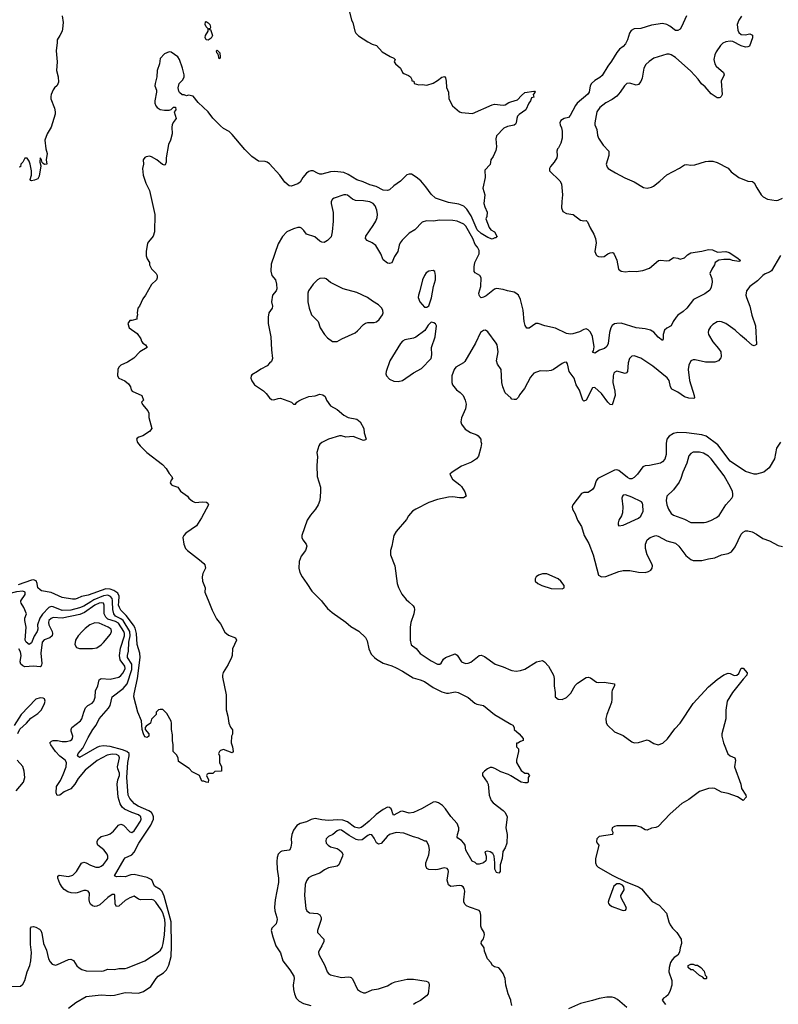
# Model space of a CAD drawing. Header units: inches. Extents: x 1603819 to 1745079, y 385938 to 533966.
# Tile 111 of 256: x 1645503 to 1652450, y 426313 to 435335. Entities that reach past the tile are written whole.
import ezdxf

# ---------------------------------------------------------------- set-up
doc = ezdxf.new("R2010")
doc.units = ezdxf.units.IN
doc.header["$MEASUREMENT"] = 0
for name, color, linetype in [('B6442', 7, 'Continuous'), ('B6443', 7, 'Continuous'), ('B6452', 7, 'Continuous'), ('B6453', 7, 'Continuous')]:
    doc.layers.add(name, color=color, linetype=linetype)

msp = doc.modelspace()

# ---------------------------------------------------------------- linework, layer by layer
at = {"layer": 'B6442', "color": 5}
for points, elevation in [([(1645430, 426476.4), (1645510, 426478), (1645530, 426496.3), (1645548.3, 426530), (1645571.8, 426610), (1645596.1, 426670), (1645605.6, 426710), (1645609.2, 426789.2), (1645602.4, 426862.4), (1645600.8, 426990), (1645602.6, 427010), (1645610, 427021.6), (1645630, 427024.6), (1645650, 427019.6), (1645682.9, 427002.9), (1645695.6, 426990), (1645705, 426965), (1645720.7, 426870), (1645747.9, 426810), (1645766.7, 426730), (1645782, 426702), (1645801.1, 426681.1), (1645830, 426673), (1645850, 426678), (1645950, 426724.2), (1645970, 426727), (1645995.3, 426715.3), (1646026.3, 426666.3), (1646046.3, 426646.3), (1646071.1, 426631.1), (1646110, 426619.7), (1646250, 426617.5), (1646270, 426619.7), (1646310, 426634), (1646370, 426633.4), (1646410, 426640.2), (1646470, 426642), (1646490, 426647.9), (1646650, 426712.7), (1646769.9, 426790.1), (1646791, 426809), (1646806.7, 426833.3), (1646816.9, 426870), (1646828.4, 426950), (1646833.8, 427050), (1646831, 427090), (1646812, 427150), (1646797.4, 427177.4), (1646750, 427249.8), (1646730, 427268), (1646710, 427272.5), (1646609.9, 427269.9), (1646590, 427276.8), (1646550, 427304.7), (1646510, 427289.8), (1646470, 427263.9), (1646410, 427212.1), (1646390, 427208.4), (1646378.2, 427230), (1646373.2, 427313.2), (1646370, 427318.4), (1646350, 427318.8), (1646310, 427291.2), (1646236.9, 427223.1), (1646210, 427211.6), (1646189.9, 427209.9), (1646170, 427216.1), (1646151.2, 427231.2), (1646144.1, 427244.1), (1646138, 427270), (1646141.8, 427330), (1646128.6, 427348.6), (1646110, 427355.8), (1646090, 427355.2), (1646030, 427334.9), (1646010, 427332.5), (1645974.7, 427334.7), (1645944.2, 427344.2), (1645910, 427364.5), (1645890, 427386), (1645870, 427418.9), (1645851, 427470), (1645851.5, 427488.5), (1645864.8, 427495.2), (1645950, 427485.1), (1645990, 427496.3), (1646024.3, 427530), (1646070, 427606.4), (1646090, 427615.3), (1646110, 427610.3), (1646150, 427588.3), (1646198.8, 427570), (1646230, 427569.3), (1646250, 427579.2), (1646270, 427594.9), (1646298.9, 427630), (1646308.9, 427650), (1646309.8, 427670), (1646303.2, 427690), (1646272.2, 427730), (1646217.5, 427770), (1646211.2, 427790), (1646212.5, 427807.5), (1646223.7, 427830), (1646250, 427849.3), (1646310, 427864.7), (1646330, 427875.4), (1646360.4, 427899.6), (1646406.1, 427953.9), (1646430, 427965), (1646454.3, 427954.3), (1646510, 427893.4), (1646530, 427887.9), (1646550, 427903.6), (1646570, 427929.1), (1646608.8, 427990), (1646616.2, 428010), (1646613.5, 428030), (1646590.9, 428050), (1646530, 428070.8), (1646462, 428102), (1646439.8, 428119.8), (1646422.5, 428150), (1646403.8, 428210), (1646396.6, 428330), (1646402.2, 428370), (1646417.4, 428410), (1646415.8, 428430), (1646399.9, 428470), (1646398.5, 428490), (1646417.1, 428570), (1646410.9, 428590), (1646390, 428601.9), (1646350, 428605.2), (1646303.7, 428596.3), (1646211.8, 428548.2), (1646102.8, 428457.2), (1646037.5, 428382.5), (1646008.3, 428330), (1645970, 428287.7), (1645910, 428258.6), (1645870, 428228.9), (1645847, 428227), (1645835.6, 428250), (1645839.4, 428310), (1645875.4, 428364.6), (1645901.6, 428418.4), (1645928.3, 428490), (1645931.1, 428530), (1645919.3, 428550), (1645870, 428585.4), (1645830, 428629.9), (1645786.9, 428690), (1645779.7, 428710), (1645795.1, 428725), (1645810, 428730.9), (1645850, 428731.7), (1645890, 428722.1), (1645930, 428720.1), (1645967.6, 428730), (1645979.4, 428740.6), (1645987.3, 428750), (1645989.8, 428770), (1645975.2, 428815.2), (1645974, 428830), (1645981.1, 428850), (1646058.5, 428910), (1646072, 428930), (1646088.7, 428990), (1646106, 429030), (1646127.8, 429052.2), (1646166.9, 429073.1), (1646183, 429090), (1646192.3, 429127.7), (1646195.7, 429184.3), (1646217, 429230), (1646230, 429284.9), (1646250, 429297.5), (1646330, 429293.2), (1646410, 429310.1), (1646430, 429324.6), (1646448.8, 429350), (1646468.1, 429390), (1646465.7, 429410), (1646422.7, 429470), (1646416, 429510), (1646424.6, 429575.4), (1646461.3, 429690), (1646462.9, 429710), (1646457, 429730), (1646406.8, 429806.8), (1646380.7, 429820.7), (1646310, 429843.4), (1646290, 429859.9), (1646275.4, 429890), (1646276.6, 429970), (1646269.2, 429989.2), (1646252.1, 429992.1), (1646230, 429988.3), (1646190, 429971.5), (1646095.9, 429904.1), (1646054.3, 429885.7), (1645890, 429851), (1645810, 429856.9), (1645790, 429849.1), (1645770.2, 429830), (1645765.1, 429810), (1645769, 429790), (1645798.7, 429730), (1645803.1, 429710), (1645799.9, 429690), (1645779.2, 429670), (1645726.7, 429653.3), (1645707, 429630), (1645696.8, 429530), (1645705.4, 429434.6), (1645698.9, 429410), (1645690, 429405.6), (1645630, 429412.6), (1645550, 429406.2), (1645530, 429413.8), (1645512.9, 429430), (1645508.2, 429450), (1645514.9, 429510), (1645510, 429542.9), (1645495, 429570)], 380), ([(1646153.1, 430000), (1646090, 429960.5), (1646050, 429945.3), (1645970, 429924.9), (1645890, 429921.3), (1645810, 429954.1), (1645790, 429957.3), (1645770, 429948), (1645712.4, 429887.6), (1645687.9, 429852.1), (1645666.9, 429790), (1645668.6, 429750), (1645662.7, 429730), (1645635.1, 429684.9), (1645610, 429624.2), (1645590, 429608.7), (1645562.4, 429630), (1645553.1, 429650), (1645563.1, 429770), (1645548.8, 429831.2), (1645549.9, 429850), (1645565.8, 429890), (1645541.2, 429950), (1645516, 429990), (1645514.1, 430000)], 360), ([(1645950, 426277.3), (1646016, 426330), (1646110, 426383.8), (1646250, 426399.5), (1646330, 426393.4), (1646370, 426397.8), (1646470, 426420.2), (1646590, 426414.9), (1646637.2, 426430), (1646703.6, 426476.4), (1646751.6, 426550), (1646771.5, 426570), (1646818.7, 426601.3), (1646846.2, 426630), (1646868.3, 426671.7), (1646889.9, 426750.1), (1646893.8, 426846.2), (1646890.6, 427070), (1646824.9, 427304.9), (1646806.6, 427346.6), (1646790, 427363.6), (1646735.8, 427395.8), (1646714, 427454), (1646670, 427475.8), (1646550, 427503.2), (1646520.3, 427499.7), (1646470, 427480.4), (1646430, 427484.7), (1646390, 427481.6), (1646369.6, 427489.6), (1646458.2, 427641.8), (1646470, 427654.9), (1646530, 427683.2), (1646550, 427707.9), (1646592.5, 427790), (1646704.5, 427955.5), (1646726.5, 428010), (1646727.9, 428030), (1646722.7, 428050), (1646709.6, 428069.6), (1646685.8, 428085.8), (1646586.8, 428130), (1646555, 428150), (1646510, 428199.8), (1646496.1, 428230), (1646483.5, 428390), (1646493.8, 428530), (1646506.3, 428590), (1646505.9, 428610), (1646483.5, 428630), (1646444.5, 428644.5), (1646330, 428676.4), (1646270, 428679.9), (1646230, 428674.3), (1646210, 428666.6), (1646050, 428573), (1646033, 428590), (1646037.7, 428610), (1646081, 428658.9), (1646130, 428757.6), (1646173.2, 428830), (1646203.4, 428870), (1646231.3, 428930), (1646314.5, 429025.5), (1646329.9, 429050), (1646349.1, 429130.9), (1646450, 429206.6), (1646485.6, 429250), (1646530, 429380.9), (1646528.6, 429430), (1646491, 429490), (1646490.4, 429510), (1646500.4, 429550), (1646503, 429630), (1646513.3, 429690), (1646512.1, 429730), (1646449.4, 429829.4), (1646430, 429844.5), (1646380.9, 429870), (1646364.9, 429890), (1646355.4, 429930), (1646353.1, 430000)], 360), ([(1647234.5, 430000), (1647264, 429924), (1647303.9, 429843.9), (1647340.3, 429800.3), (1647382, 429722), (1647414.1, 429694.1), (1647478, 429670), (1647487.3, 429650), (1647450.3, 429570), (1647447.2, 429510), (1647441.7, 429490), (1647412.9, 429427.1), (1647367.2, 429352.8), (1647359.6, 429330), (1647358.9, 429310), (1647393.4, 429150), (1647392.7, 429010), (1647410, 428952), (1647419.1, 428890), (1647433.4, 428853.4), (1647450.8, 428829.2), (1647451, 428789), (1647442, 428770), (1647438, 428710), (1647450.9, 428670.9), (1647458, 428630), (1647450, 428618), (1647370, 428648), (1647341, 428639), (1647332, 428630), (1647324.7, 428610), (1647331.6, 428588.4), (1647331.3, 428530), (1647351.3, 428490), (1647351.6, 428448.4), (1647290, 428446), (1647270, 428428), (1647232.7, 428427.3), (1647218, 428422), (1647214, 428410), (1647232, 428370), (1647230, 428346), (1647210, 428348), (1647190, 428358), (1647170, 428358), (1647148.4, 428408.4), (1647082, 428442), (1647054.6, 428474.6), (1646958, 428538), (1646954, 428570), (1646939.3, 428599.3), (1646909, 428630), (1646908.7, 428690), (1646901.2, 428730), (1646903.1, 428783.1), (1646894, 428830), (1646894, 428890), (1646890, 428906), (1646850, 428978), (1646813.6, 429013.6), (1646790, 429015.3), (1646774, 429010), (1646752, 428990), (1646750.9, 428969.1), (1646710, 428926), (1646702, 428890), (1646659.6, 428860.4), (1646652, 428850), (1646652, 428830), (1646684.7, 428790), (1646684.7, 428770), (1646670, 428759), (1646650, 428765.2), (1646635.3, 428790), (1646624, 428830), (1646617.2, 428910), (1646585.1, 428990), (1646547.4, 429130), (1646550, 429158), (1646582.6, 429297.4), (1646606.8, 429490), (1646603.8, 429530), (1646579.5, 429610), (1646571.9, 429710), (1646559.7, 429759.7), (1646545.6, 429785.6), (1646476.9, 429876.9), (1646430, 429925.7), (1646415.7, 429950), (1646408.4, 429970), (1646410.5, 430000)], 340), ([(1648273.6, 430000), (1648320.5, 429940.5), (1648364.2, 429904.2), (1648490, 429814.8), (1648535.9, 429775.9), (1648610, 429733.4), (1648670, 429674.8), (1648684.5, 429644.5), (1648698.8, 429570), (1648722.5, 429522.5), (1648751.3, 429490), (1648770, 429476), (1648830, 429438.8), (1648910, 429414.8), (1648950, 429397.3), (1649010, 429366.4), (1649105.5, 429305.5), (1649170, 429287.1), (1649210, 429270.2), (1649290, 429216.2), (1649370, 429175.6), (1649410, 429163.7), (1649430, 429162.6), (1649490, 429175.8), (1649518.8, 429170), (1649610, 429123.7), (1649672, 429072), (1649690, 429063.6), (1649750.8, 429050), (1649850, 428968), (1650000, 428880.5)], 360), ([(1649065.2, 430000), (1649105.3, 429965.3), (1649114.9, 429950), (1649119.5, 429930), (1649111.8, 429890), (1649084.9, 429810), (1649078.9, 429770), (1649078.2, 429650), (1649086.5, 429606.5), (1649133.6, 429573.6), (1649170, 429528.7), (1649270, 429461.1), (1649330, 429430.5), (1649350, 429430.6), (1649361.6, 429438.4), (1649385.1, 429474.9), (1649401.2, 429490), (1649490, 429524.4), (1649510, 429513), (1649550, 429451.8), (1649570, 429441.2), (1649590, 429437.2), (1649610, 429438.6), (1649632.9, 429447.1), (1649710, 429508.8), (1649730, 429512), (1649759.1, 429499.1), (1649856, 429430), (1649930, 429406.4), (1650000, 429375)], 380), ([(1645484.1, 428795.9), (1645504.6, 428835.4), (1645564.8, 428890), (1645605.2, 428934.8), (1645670, 428977.2), (1645702.4, 429010), (1645730.9, 429070), (1645735.4, 429090), (1645730.9, 429110.9), (1645718.4, 429118.4), (1645690, 429122.4), (1645650, 429108.8), (1645516.8, 428970), (1645451.6, 428868.4)], 420), ([(1645469.3, 428270), (1645536.3, 428350), (1645549.8, 428390), (1645543.8, 428450), (1645531.1, 428491.1), (1645480.7, 428550)], 420), ([(1650000, 428405.8), (1649978.4, 428418.4), (1649910, 428443.1), (1649854.8, 428474.8), (1649830, 428483.5), (1649810, 428482), (1649788.4, 428471.6), (1649758, 428450), (1649742, 428430), (1649740.7, 428410), (1649783.8, 428350), (1649791.7, 428331.7), (1649802, 428230), (1649820.7, 428180.7), (1649838.6, 428158.6), (1649930.4, 428090), (1649950, 428070.4), (1649968.2, 428030), (1649954, 427930), (1649966, 427870), (1649964.7, 427790), (1649950, 427746), (1649926.8, 427713.2), (1649920.4, 427650), (1649904, 427590), (1649904, 427530), (1649890, 427513.2), (1649870, 427521.2), (1649854.5, 427550), (1649855.1, 427610), (1649847.3, 427670), (1649836.4, 427696.4), (1649811.3, 427711.3), (1649783.8, 427716.2), (1649762, 427710), (1649773.4, 427670), (1649774.8, 427645.2), (1649770.9, 427629.1), (1649750.9, 427609.1), (1649710, 427598), (1649690, 427598), (1649673.2, 427613.2), (1649645.8, 427625.8), (1649590, 427725.2), (1649581.1, 427770), (1649571.3, 427790), (1649550, 427815.1), (1649514.7, 427834.7), (1649510, 427844), (1649512.1, 427870), (1649523.2, 427910), (1649523.2, 427930), (1649509, 427970), (1649450, 428032.4), (1649403.2, 428103.2), (1649375.4, 428135.4), (1649339.6, 428159.6), (1649310, 428168.1), (1649290, 428164.2), (1649190, 428108.7), (1649110, 428070.7), (1649070, 428065), (1649010, 428081.7), (1648990, 428080.2), (1648930, 428046), (1648918.6, 428058.6), (1648912.2, 428090), (1648904.5, 428104.5), (1648890, 428116.3), (1648870, 428118.5), (1648830, 428097.3), (1648768.3, 428051.7), (1648703, 427990), (1648650, 427947.5), (1648630, 427933.7), (1648610, 427927.7), (1648570, 427937.7), (1648504.2, 427984.2), (1648461.8, 428001.8), (1648415.7, 428004.3), (1648330, 427998.1), (1648270, 428003.4), (1648210, 428015.2), (1648172.2, 428007.8), (1648130, 427985.5), (1648070, 427970.6), (1648039.7, 427950), (1648010.2, 427910), (1647995, 427870), (1647989.2, 427830), (1647991.8, 427788.2), (1647985.8, 427754.2), (1647976, 427730), (1647970, 427725.2), (1647904.1, 427715.9), (1647890.5, 427709.5), (1647870.6, 427689.4), (1647861.6, 427658.4), (1647858, 427622), (1647859.5, 427550), (1647873.8, 427470), (1647872.6, 427430), (1647842.6, 427270), (1647836.2, 427203.8), (1647838.9, 427170), (1647858.9, 427110), (1647860.3, 427090), (1647850.4, 427050), (1647810.7, 427010), (1647806.8, 426990), (1647820.5, 426930), (1647848, 426850), (1647890, 426786), (1647914, 426710), (1647977.6, 426630), (1648012.4, 426570), (1648014.9, 426550), (1648007.7, 426490), (1648010.5, 426450), (1648018, 426410), (1648034, 426370), (1648062.9, 426342.9), (1648100.5, 426320.5), (1648170, 426303.1)], 360), ([(1650000, 426346.5), (1649999.2, 426350), (1649975, 426410), (1649954.9, 426490), (1649947.5, 426550), (1649930, 426594.7), (1649910, 426626.3), (1649890, 426646.3), (1649850, 426656), (1649834, 426670), (1649816.6, 426696.7), (1649786.2, 426730), (1649759.9, 426799.9), (1649755, 426830), (1649728.7, 426870), (1649730.8, 426890), (1649750, 426914.4), (1649758.9, 426950), (1649755.3, 426970), (1649731.1, 427010), (1649724.7, 427030), (1649726.9, 427130), (1649719, 427159), (1649710, 427174), (1649622.3, 427202.2), (1649595.2, 427215.2), (1649579.5, 427230), (1649571.1, 427251.1), (1649569.7, 427269.7), (1649578.7, 427350), (1649574, 427374), (1649562.7, 427390), (1649550, 427398.4), (1649530, 427401.6), (1649452.1, 427392.1), (1649430, 427409.2), (1649417.4, 427450), (1649428.4, 427530), (1649425.6, 427545.6), (1649417.2, 427557.2), (1649390, 427565.1), (1649332, 427548), (1649310, 427546), (1649250, 427547.7), (1649230, 427557.6), (1649222, 427582), (1649222.4, 427610), (1649250, 427684), (1649254.7, 427730), (1649249.2, 427769.2), (1649228.4, 427808.4), (1649211.6, 427808.4), (1649155.6, 427835.6), (1649110, 427847), (1649020.7, 427880.7), (1648950, 427886.9), (1648890, 427867.7), (1648868.2, 427850), (1648813.3, 427786.7), (1648790, 427779.2), (1648770, 427791.5), (1648750, 427835.1), (1648726.3, 427866.3), (1648710, 427869.8), (1648690, 427860.3), (1648638.5, 427821.5), (1648610, 427815.8), (1648583.8, 427823.8), (1648520, 427860), (1648450, 427909.8), (1648430, 427911.6), (1648410, 427903.5), (1648370.2, 427869.8), (1648330, 427851.6), (1648310.5, 427830), (1648306, 427810), (1648310.5, 427790), (1648327.7, 427770), (1648350, 427756.4), (1648410, 427740.3), (1648429, 427729), (1648450.5, 427710), (1648463, 427690), (1648460.4, 427670), (1648424.4, 427590), (1648410, 427578.9), (1648330, 427563.8), (1648293.4, 427546.6), (1648250, 427513.5), (1648181, 427490), (1648148.8, 427471.2), (1648130, 427444), (1648118.4, 427410), (1648112.2, 427310), (1648123.7, 427190), (1648132.7, 427170), (1648158, 427150), (1648230, 427146.2), (1648250, 427132.9), (1648264.5, 427110), (1648264.7, 427090), (1648228.8, 426990), (1648230.3, 426970.3), (1648287.7, 426910), (1648288, 426890), (1648270.4, 426850), (1648246.9, 426813.1), (1648240.5, 426790), (1648243, 426770), (1648298, 426670), (1648318, 426610), (1648330, 426594), (1648350, 426582.4), (1648450, 426560.3), (1648510, 426563.8), (1648530, 426563), (1648538.3, 426558.3), (1648550, 426546.8), (1648596.3, 426450), (1648622.8, 426430), (1648650, 426418.4), (1648670, 426417.1), (1648730, 426444.9), (1648790, 426453.7), (1648870, 426481.3), (1648910, 426506), (1648942, 426518), (1649050, 426542.6), (1649110, 426543.1), (1649225.5, 426525.5), (1649239.3, 426519.3), (1649250.5, 426510.5), (1649253.4, 426490), (1649243.1, 426410), (1649228.2, 426390), (1649172.1, 426347.9), (1649132, 426328), (1649110, 426311.2)], 380)]:
    msp.add_lwpolyline(points, dxfattribs=dict(at, elevation=elevation))
at = {"layer": 'B6442', "color": 5, "elevation": 420}
msp.add_lwpolyline([(1646191.3, 429808.7), (1646145.3, 429790), (1646102.1, 429757.9), (1646073.6, 429730), (1646038.5, 429690), (1646012.4, 429650), (1646006.3, 429610), (1646022.7, 429582.8), (1646050, 429573.4), (1646170, 429573.2), (1646210, 429580.7), (1646250, 429607.2), (1646270, 429629.3), (1646334, 429706), (1646344.3, 429730), (1646340.6, 429750), (1646313.2, 429770), (1646230, 429805.4)], close=True, dxfattribs=at)
at = {"layer": 'B6443', "color": 5}
for points, elevation in [([(1648517.1, 435430), (1648542.8, 435330), (1648554.8, 435310), (1648571, 435230), (1648581, 435210), (1648605.8, 435185.8), (1648690, 435131), (1648730, 435111), (1648770, 435098), (1648821.6, 435041.6), (1648896.8, 434996.8), (1648930, 434982), (1648942, 434970), (1648932, 434950), (1648944.7, 434930), (1648990, 434891.3), (1649010, 434852), (1649020.7, 434840.7), (1649064.7, 434824.7), (1649082, 434810), (1649094, 434786), (1649094, 434774), (1649112, 434770), (1649114, 434750), (1649156.9, 434736.9), (1649190, 434741), (1649230, 434736), (1649290, 434754), (1649330, 434776.3), (1649370, 434807.3), (1649394, 434814), (1649402, 434802), (1649407.7, 434770), (1649410, 434714), (1649431.1, 434671.1), (1649432, 434610), (1649465.4, 434545.4), (1649532, 434490), (1649550, 434482.8), (1649650, 434474.8), (1649830, 434556), (1649850, 434561), (1649930, 434550.8), (1649950, 434554), (1649983.7, 434576.3), (1650000, 434581.3)], 340), ([(1645891, 435370), (1645901, 435310), (1645896, 435250), (1645891, 435230), (1645870.5, 435189.5), (1645844.7, 435150), (1645846, 435126), (1645837.1, 435050), (1645844.9, 434950), (1645840.7, 434870), (1645856.3, 434810), (1645858, 434762), (1645847.1, 434732.9), (1645821, 434710), (1645808.1, 434691.9), (1645790.8, 434650), (1645787.3, 434630), (1645787.3, 434610), (1645822.5, 434522.5), (1645828.2, 434490), (1645826.7, 434470), (1645790.2, 434350), (1645754.9, 434290), (1645733, 434230), (1645742.4, 434150), (1645752.7, 434110), (1645746, 434050), (1645751.3, 434010), (1645728.9, 434008.9), (1645716.4, 434016.4), (1645707.3, 434027.3), (1645702, 434050), (1645690, 434068), (1645686.7, 434030), (1645696.9, 433996.9), (1645679.9, 433900.1), (1645670, 433878), (1645636.9, 433863.1), (1645610, 433858), (1645602, 433862), (1645598, 433870), (1645609.2, 433910), (1645609.2, 433950), (1645599.5, 434010), (1645590, 434038), (1645570, 434066), (1645550, 434066), (1645532, 434030), (1645512, 434010), (1645510, 433986), (1645498, 433982)], 320), ([(1650000, 434362.3), (1649970, 434356.9), (1649937.8, 434342.2), (1649870.2, 434270), (1649863.2, 434243.2), (1649870.5, 434170), (1649863.5, 434136.5), (1649838.5, 434081.5), (1649818, 434050), (1649811.6, 434008.4), (1649763.6, 433956.4), (1649766, 433890), (1649742.8, 433790), (1649762.8, 433730), (1649754, 433650), (1649761.4, 433621.4), (1649784.7, 433570), (1649781, 433530), (1649771.3, 433510), (1649800.7, 433430), (1649818.8, 433410), (1649851.5, 433391.6), (1649874, 433346), (1649870, 433346), (1649865.4, 433334.6), (1649854.6, 433334.6), (1649830, 433324), (1649790, 433337.6), (1649730, 433375.8), (1649692.9, 433410), (1649638.4, 433538.4), (1649598.3, 433598.3), (1649570, 433627.4), (1649524.4, 433644.4), (1649430, 433659.7), (1649310, 433699.6), (1649270, 433736.2), (1649223, 433803), (1649177.1, 433857.1), (1649133.2, 433893.2), (1649090, 433918.2), (1649070, 433919.3), (1649048.2, 433911.8), (1648990, 433856.2), (1648930, 433812.7), (1648890, 433777.2), (1648870, 433769.2), (1648830, 433774), (1648766.2, 433806.2), (1648710, 433820.5), (1648648.6, 433848.6), (1648590, 433866), (1648510, 433915.3), (1648470, 433933.3), (1648390, 433943), (1648350, 433940.4), (1648270, 433918.4), (1648250, 433919.8), (1648230, 433927.6), (1648190, 433949.8), (1648169.7, 433949.7), (1648150, 433943.5), (1648130, 433929.7), (1648096.9, 433890), (1648070, 433846.6), (1648050.3, 433829.7), (1647990, 433809.6), (1647970, 433811.6), (1647930, 433846.9), (1647884.2, 433910), (1647790, 434013.3), (1647770, 434028.6), (1647750, 434036.4), (1647690, 434037.6), (1647630, 434081.5), (1647565.6, 434145.7), (1647450, 434284), (1647420.5, 434310), (1647370, 434338), (1647340.6, 434360.6), (1647272.4, 434432.4), (1647229.7, 434490), (1647136, 434576), (1647090, 434634), (1647050, 434642), (1647030, 434638), (1647010, 434646), (1646990, 434646), (1646967.3, 434667.3), (1646960.4, 434680.4), (1646955.3, 434710), (1646964, 434750), (1646997.5, 434782.5), (1647009.3, 434810), (1647009.5, 434830), (1646995.1, 434890), (1646966, 434970), (1646950, 434994.5), (1646890, 435037.2), (1646870, 435041.2), (1646830, 435022), (1646790, 434978), (1646782.8, 434930), (1646760.7, 434870), (1646757.3, 434810), (1646742, 434750), (1646740.7, 434730), (1646754, 434690), (1646754, 434670), (1646739.1, 434590), (1646740.7, 434570), (1646750, 434544.7), (1646761, 434530), (1646790, 434511.3), (1646830, 434504.7), (1646870, 434504.7), (1646888.4, 434511.6), (1646910, 434534), (1646930, 434534), (1646932, 434510), (1646918, 434490), (1646936, 434430), (1646907.7, 434392.3), (1646898.8, 434370), (1646894.8, 434350), (1646898.8, 434290), (1646882.8, 434230), (1646864, 434190), (1646844.9, 434070), (1646842.8, 434030), (1646834.8, 434005.2), (1646830, 434002), (1646810, 434009.2), (1646759, 434050), (1646710, 434079.3), (1646690, 434082.7), (1646661.4, 434078.6), (1646647.9, 434072.1), (1646634.8, 434050), (1646636, 434010), (1646626.8, 433970), (1646633.4, 433910), (1646657.3, 433837.3), (1646690.4, 433770), (1646738.8, 433550), (1646736, 433390), (1646726, 433350), (1646680.7, 433299.3), (1646674.4, 433285.6), (1646662, 433210), (1646660.7, 433170), (1646670, 433142), (1646691.3, 433110), (1646691.3, 433090), (1646710, 433052), (1646752, 433010), (1646762, 432990), (1646762, 432970), (1646754, 432950), (1646710.7, 432909.3), (1646656, 432810), (1646630, 432778), (1646601, 432710), (1646586, 432690), (1646578, 432650), (1646582, 432630), (1646574, 432610), (1646574, 432590), (1646530, 432578), (1646510, 432578), (1646492, 432550), (1646504.7, 432510), (1646578.8, 432458.8), (1646612, 432410), (1646618, 432390), (1646630, 432372), (1646654.4, 432354.4), (1646671.3, 432330), (1646602, 432290), (1646547.1, 432232.9), (1646490, 432195.3), (1646430, 432168), (1646412, 432150), (1646402, 432130), (1646398, 432070), (1646412, 432050), (1646466, 432026), (1646498, 431998), (1646518, 431970), (1646523.6, 431943.6), (1646531.6, 431931.6), (1646621, 431890), (1646636, 431850), (1646618, 431830), (1646627.5, 431807.5), (1646676, 431750), (1646684.7, 431730), (1646684.7, 431690), (1646711.3, 431590), (1646690, 431562), (1646630, 431522), (1646594, 431510), (1646579.6, 431500.4), (1646572, 431490), (1646582, 431462), (1646604.7, 431430), (1646666, 431370), (1646810, 431258.8), (1646842.5, 431222.5), (1646870, 431178), (1646896, 431150), (1646901, 431130), (1646890, 431115.3), (1646881, 431090), (1646893.7, 431073.7), (1646905.5, 431065.5), (1646950.6, 431050.6), (1646975.3, 431015.3), (1647038, 430970), (1647051, 430950), (1647083.8, 430923.8), (1647110.6, 430910.6), (1647175.9, 430915.9), (1647214, 430914), (1647225.4, 430905.4), (1647232, 430890), (1647166.8, 430770), (1647121.6, 430698.4), (1647022.8, 430630), (1647004.9, 430610), (1646998, 430590), (1647005.5, 430530), (1647022, 430490), (1647040.7, 430470), (1647150, 430386), (1647190, 430351.3), (1647198.5, 430338.5), (1647202.8, 430310), (1647180.7, 430259.3), (1647174.4, 430230), (1647177.4, 430190), (1647202.6, 430130), (1647199.6, 430090), (1647234.5, 430000)], 340), ([(1650000, 432843.3), (1649969.1, 432849.1), (1649930, 432863.5), (1649870, 432873), (1649850, 432866.3), (1649774.2, 432805.8), (1649750, 432793), (1649730, 432787.6), (1649716.9, 432796.9), (1649709.7, 432809.7), (1649708.2, 432830), (1649724.4, 432890), (1649729.6, 432970), (1649718, 432990), (1649674.5, 433014.5), (1649666.3, 433026.3), (1649663.5, 433043.5), (1649664, 433070), (1649672.4, 433110), (1649710, 433188), (1649710, 433219.3), (1649694.5, 433250), (1649674.8, 433274.8), (1649652.6, 433330), (1649590, 433441.4), (1649570, 433461.4), (1649510, 433487.9), (1649470, 433495.2), (1649350, 433499), (1649290, 433489), (1649227.6, 433492.4), (1649190, 433479.7), (1649120.5, 433410), (1649070, 433379.6), (1649005.4, 433314.6), (1648987.2, 433290), (1648978.9, 433270), (1648966.4, 433210), (1648934.9, 433165.1), (1648911.7, 433108.3), (1648890, 433100.7), (1648870, 433105.1), (1648830, 433135.1), (1648811.1, 433190), (1648764.2, 433264.2), (1648730, 433291.3), (1648684, 433310), (1648669.4, 433330), (1648672, 433350), (1648740.5, 433450), (1648764.2, 433490), (1648777.3, 433522.8), (1648780.4, 433550), (1648772.7, 433590), (1648758.2, 433630), (1648741.3, 433650), (1648710, 433666.4), (1648650, 433675.7), (1648578.3, 433678.3), (1648550, 433689.6), (1648505.7, 433725.7), (1648490, 433731.1), (1648470, 433729.7), (1648381.4, 433698.6), (1648366.8, 433690), (1648355.5, 433670), (1648354, 433650), (1648372.1, 433567.9), (1648374.6, 433490), (1648365.2, 433390), (1648354.5, 433345.5), (1648320.5, 433310), (1648290, 433293), (1648270, 433294.7), (1648250, 433306), (1648206.2, 433346.2), (1648129.7, 433369.7), (1648104.4, 433404.4), (1648083.6, 433423.6), (1648070, 433429.5), (1648050, 433429.6), (1648010, 433419.5), (1647948.1, 433391.9), (1647910.5, 433349.5), (1647870, 433282), (1647806, 433094), (1647802.8, 433030), (1647811.3, 432990), (1647844, 432950), (1647854.9, 432910), (1647858, 432870), (1647850.3, 432849.6), (1647817.3, 432810), (1647807.3, 432750), (1647819.1, 432710), (1647815.5, 432690), (1647784.9, 432650), (1647777.1, 432610), (1647778, 432550), (1647802, 432430), (1647807.7, 432310), (1647818.8, 432230), (1647810, 432202), (1647790, 432188.7), (1647770, 432164), (1647710, 432134), (1647682, 432110), (1647630, 432082), (1647621, 432070), (1647618.8, 432050), (1647630, 432024.7), (1647654, 431990), (1647735.2, 431935.2), (1647761, 431910), (1647790, 431871.3), (1647810, 431856), (1647830, 431851), (1647870, 431864.7), (1647890, 431866), (1647990.8, 431830.8), (1648010, 431812), (1648030, 431812), (1648042, 431830), (1648058, 431842), (1648090, 431859.1), (1648150, 431880.7), (1648210, 431886.8), (1648250, 431902.8), (1648278, 431898), (1648301, 431881), (1648311.3, 431850), (1648350, 431798), (1648410, 431762.8), (1648471, 431710), (1648510, 431690.5), (1648590, 431674.9), (1648622, 431650), (1648653, 431590), (1648658.8, 431550), (1648676, 431490), (1648670, 431484), (1648650, 431479.3), (1648556.6, 431516.6), (1648490, 431509.6), (1648450, 431520.9), (1648430, 431520.9), (1648332, 431490), (1648270, 431461.2), (1648250, 431444), (1648242, 431430), (1648222.8, 431370), (1648230.7, 431330), (1648223.8, 431250), (1648228, 431150), (1648257.3, 431050), (1648258.8, 431010), (1648252.7, 430930), (1648236.3, 430890), (1648212.7, 430850), (1648165.3, 430794.7), (1648135.3, 430750), (1648087.7, 430610), (1648087.7, 430590), (1648094.8, 430570), (1648126, 430530), (1648130.8, 430510), (1648120.7, 430470), (1648080.6, 430419.4), (1648063.1, 430370), (1648058.9, 430310), (1648068.2, 430268.2), (1648088.5, 430228.5), (1648132.7, 430170), (1648177.5, 430097.5), (1648265.7, 430010), (1648273.6, 430000)], 360), ([(1650000, 431868.7), (1649950, 431917.2), (1649927.6, 431970), (1649918.7, 432010), (1649911.5, 432130), (1649877.3, 432177.2), (1649869.7, 432209.7), (1649883.5, 432290), (1649874.2, 432354.2), (1649867, 432370), (1649790, 432476), (1649770, 432489.4), (1649750, 432487.3), (1649722.4, 432470), (1649678.4, 432370), (1649578.4, 432201.6), (1649566, 432190), (1649498, 432150), (1649481, 432130), (1649461, 432070), (1649461, 432010), (1649466.8, 431990), (1649502.5, 431942.5), (1649538, 431918), (1649564.7, 431890), (1649582, 431850), (1649590.9, 431810.9), (1649586, 431770), (1649550, 431686), (1649544, 431650), (1649548, 431628), (1649583.5, 431583.5), (1649606.4, 431566.4), (1649630, 431551.3), (1649690.7, 431530.7), (1649702, 431522), (1649724.7, 431490), (1649724.7, 431470), (1649730.8, 431450), (1649725.4, 431414.6), (1649703.5, 431336.5), (1649687.5, 431312.5), (1649639.5, 431280.5), (1649550, 431242.9), (1649462, 431190), (1649442, 431170), (1649466.2, 431126.2), (1649534.2, 431074.2), (1649550, 431056), (1649578.8, 431010), (1649590.7, 430969.3), (1649567.1, 430952.9), (1649530, 430953.3), (1649470, 430962.2), (1649430, 430960.4), (1649330, 430936.9), (1649250.8, 430910), (1649131, 430850), (1649101, 430830), (1649062, 430790), (1649045.4, 430754.6), (1648950, 430644), (1648927.7, 430610), (1648910.7, 430510.7), (1648899.3, 430470), (1648897.1, 430430), (1648937.6, 430330), (1648958.4, 430170), (1648971.7, 430131.7), (1649002, 430070), (1649040.9, 430020.9), (1649065.2, 430000)], 380), ([(1646410.5, 430000), (1646414.2, 430054.2), (1646400.5, 430080.5), (1646365.5, 430105.5), (1646330, 430117.8), (1646290, 430119.5), (1646130, 430061.6), (1646070, 430048.7), (1646028.2, 430030), (1646010, 430024.5), (1645985.1, 430025.1), (1645890, 430039.3), (1645790, 430086.5), (1645703, 430103), (1645690, 430109.4), (1645670, 430129.4), (1645662.9, 430170), (1645653.7, 430193.7), (1645630, 430201.7), (1645610, 430198.6), (1645490, 430156.8)], 340), ([(1645514.1, 430000), (1645512.2, 430010), (1645551.5, 430068.5), (1645551.5, 430090), (1645530, 430099), (1645471.8, 430091.8), (1645390, 430071.5), (1645345.1, 430050), (1645290, 430007.9), (1645284.2, 430000)], 360), ([(1646353.1, 430000), (1646352.7, 430012.7), (1646349.2, 430030), (1646335.6, 430050), (1646310, 430061), (1646270, 430055.2), (1646181.9, 430018.1), (1646153.1, 430000)], 360)]:
    msp.add_lwpolyline(points, dxfattribs=dict(at, elevation=elevation))
for points, elevation in [([(1647243.6, 435243.6), (1647250, 435244.7), (1647268.7, 435190), (1647254.7, 435165.3), (1647230, 435147.8), (1647209.7, 435149.7), (1647199.7, 435170), (1647203.5, 435190), (1647229.6, 435230), (1647229.5, 435250), (1647209.8, 435269.8), (1647200.5, 435290), (1647204.1, 435315.9), (1647210, 435317.3), (1647230, 435306.4), (1647243.7, 435290), (1647250, 435266), (1647246.4, 435253.6), (1647234, 435250)], 320), ([(1647330, 434975.3), (1647318.9, 435018.9), (1647309.5, 435030.5), (1647306, 435050), (1647310, 435056), (1647334.9, 435030), (1647338.8, 434990), (1647338, 434982)], 320), ([(1649290, 433037.2), (1649250, 433029.6), (1649225.8, 433014.2), (1649208.5, 432991.5), (1649192, 432950), (1649168.6, 432851.4), (1649154, 432810), (1649150.8, 432790), (1649166, 432750), (1649210, 432702), (1649230, 432702), (1649250, 432714), (1649274.8, 432785.2), (1649291.6, 432890), (1649309.6, 432950), (1649311.4, 432991.4), (1649306, 433026)], 380), ([(1648290, 432966), (1648250, 432962.7), (1648230, 432952.3), (1648190, 432912), (1648148.8, 432850), (1648142.6, 432830), (1648142.4, 432750), (1648154.4, 432690), (1648174.4, 432630), (1648234.9, 432570), (1648255.5, 432510), (1648293, 432450), (1648320.2, 432420.3), (1648367.4, 432387.4), (1648410, 432385.7), (1648452.7, 432410), (1648574.9, 432465.1), (1648597.2, 432482.8), (1648650, 432540.5), (1648670, 432553), (1648690, 432560.5), (1648750, 432560.7), (1648770, 432566.8), (1648793.4, 432586.6), (1648825.2, 432630), (1648832.7, 432650), (1648829.2, 432670), (1648819.3, 432690), (1648790, 432721.2), (1648734.8, 432754.8), (1648688.7, 432790), (1648590, 432834), (1648464, 432870), (1648347.7, 432927.7), (1648310, 432959.3)], 380), ([(1649270, 432562), (1649244.5, 432535.5), (1649211.8, 432488.2), (1649130, 432424.5), (1649110, 432416), (1649030, 432400.7), (1649010, 432389.6), (1648991.3, 432368.7), (1648892.2, 432210), (1648859.3, 432110), (1648855.5, 432090), (1648862, 432070), (1648890, 432042), (1648930, 432023.8), (1648970, 432020.4), (1649010, 432028.4), (1649110, 432098.4), (1649182, 432138), (1649271.1, 432228.9), (1649277.4, 432262.6), (1649274.7, 432330), (1649307.8, 432430), (1649319, 432530), (1649310, 432548), (1649296.5, 432556.5)], 380)]:
    msp.add_lwpolyline(points, close=True, dxfattribs=dict(at, elevation=elevation))
at = {"layer": 'B6452', "color": 5}
for points, elevation in [([(1650000, 429375), (1650010, 429370.6), (1650050, 429365.5), (1650090, 429370.5), (1650130, 429383), (1650235.3, 429450), (1650290, 429462.8), (1650310, 429451), (1650346.8, 429410), (1650390.7, 429330), (1650398.5, 429298.5), (1650396.3, 429230), (1650406.8, 429170), (1650406, 429130), (1650434, 429110), (1650470, 429107.3), (1650510, 429123), (1650550, 429164.9), (1650590, 429235.5), (1650610, 429254.9), (1650690, 429306), (1650710, 429310.8), (1650730, 429304.7), (1650785.2, 429265.2), (1650800.5, 429260.5), (1650854.8, 429265.2), (1650950, 429250.7), (1650950.4, 429230), (1650929.1, 429190.9), (1650925.7, 429174.3), (1650926.2, 429110), (1650921.8, 429078.2), (1650880.8, 428970), (1650872, 428932), (1650872.3, 428892.3), (1650884.9, 428870), (1650950, 428810.5), (1651030, 428777.1), (1651110, 428718), (1651130.4, 428710.4), (1651170, 428712), (1651250, 428735.5), (1651270, 428728), (1651310, 428701.3), (1651350, 428691.8), (1651393.4, 428706.6), (1651435.8, 428744.2), (1651504, 428836), (1651553, 428890), (1651671.7, 429068.3), (1651810, 429221.6), (1651889.3, 429290), (1651950, 429330.7), (1651990, 429346), (1652010, 429344.7), (1652047.1, 429327.1), (1652070, 429328), (1652090, 429344.7), (1652110, 429392), (1652130, 429392), (1652166, 429350), (1652163.1, 429330), (1652127.8, 429292.2), (1652030.8, 429170), (1651982.8, 429090), (1651970.4, 429009.6), (1651970.3, 428930), (1651934.4, 428790), (1651934.4, 428770), (1651947.4, 428707.4), (1651988.7, 428608.7), (1652008.7, 428588.7), (1652053, 428570), (1652057.6, 428550), (1652050.5, 428490), (1652108.2, 428330), (1652113.4, 428290), (1652153.4, 428230), (1652156.3, 428210), (1652130, 428179), (1652075.6, 428215.6), (1651990, 428243.6), (1651930, 428257.6), (1651870, 428289.6), (1651850, 428293.3), (1651810, 428289.6), (1651730, 428263.7), (1651630.7, 428190), (1651567.7, 428152.3), (1651460.2, 428059.7), (1651350, 427942.7), (1651330, 427932.7), (1651290, 427926.6), (1651250, 427909.4), (1651230, 427912), (1651190, 427936.2), (1651150, 427947.3), (1650970, 427946.9), (1650950, 427942.6), (1650928.4, 427930), (1650927, 427910), (1650934.4, 427890), (1650930.4, 427870), (1650810, 427850.7), (1650789.1, 427830), (1650786, 427806), (1650790.3, 427790.3), (1650806.8, 427770), (1650775.3, 427644.7), (1650774.9, 427610), (1650784.7, 427584.7), (1650800.3, 427570), (1650933.8, 427493.8), (1651054.4, 427434.4), (1651170, 427390.2), (1651196.3, 427370), (1651295.8, 427255.8), (1651360.7, 427220.7), (1651427.3, 427147.3), (1651448, 427070), (1651460.7, 427040.7), (1651482, 427010), (1651520.7, 426970), (1651562, 426910), (1651564.7, 426870), (1651551.3, 426830), (1651546, 426790), (1651530, 426764), (1651497.3, 426742.7), (1651478, 426722), (1651463.1, 426696.9), (1651450.3, 426650), (1651447.6, 426610), (1651476.5, 426530), (1651474, 426490), (1651461, 426439), (1651441, 426399), (1651419.6, 426380.4), (1651399.1, 426370), (1651386.8, 426350), (1651416, 426310)], 380), ([(1650000, 428880.5), (1650018, 428870), (1650031, 428850), (1650031.3, 428830), (1650078, 428790), (1650114, 428750), (1650114, 428730), (1650090, 428722), (1650066, 428706), (1650054, 428706), (1650052.7, 428672.7), (1650070, 428654), (1650071.3, 428630), (1650051.6, 428551.6), (1650051.3, 428530), (1650094.8, 428454.8), (1650130, 428431.3), (1650154, 428430), (1650171.3, 428410), (1650158, 428390), (1650158, 428350), (1650150, 428342), (1650130, 428341.2), (1650095.3, 428350), (1650000, 428405.8)], 360), ([(1651063.3, 426283.3), (1651021.8, 426321.8), (1650978.7, 426358.7), (1650950, 426373.3), (1650930, 426378.9), (1650881.2, 426378.8), (1650810, 426367.4), (1650750, 426347.7), (1650638.3, 426321.7), (1650529.2, 426270.8)], 380), ([(1650010, 426303), (1650000, 426346.5)], 380)]:
    msp.add_lwpolyline(points, dxfattribs=dict(at, elevation=elevation))
at = {"layer": 'B6452', "color": 5, "elevation": 380}
for points in [[(1650997.5, 427417.5), (1650970, 427417.2), (1650945.2, 427394.8), (1650933.6, 427370), (1650896.9, 427270), (1650892.2, 427250), (1650895.9, 427235.9), (1650903.8, 427223.8), (1650929.4, 427209.4), (1651010, 427179.1), (1651030, 427173.6), (1651050, 427174.4), (1651061, 427190), (1651055.3, 427210), (1651011.2, 427290), (1651006.6, 427310), (1651037.3, 427362.7), (1651035.1, 427390), (1651023.6, 427403.6)], [(1651790, 426546), (1651770, 426548), (1651760.4, 426560.4), (1651730, 426578), (1651670, 426628), (1651648, 426630), (1651626, 426650), (1651626, 426670), (1651650, 426682), (1651670, 426682), (1651690, 426672), (1651710, 426671.3), (1651742, 426650), (1651770, 426618), (1651780.7, 426580.7), (1651792, 426568), (1651794, 426550)]]:
    msp.add_lwpolyline(points, close=True, dxfattribs=at)
at = {"layer": 'B6453', "color": 5}
for points, elevation in [([(1651610.3, 435369.7), (1651564.9, 435270), (1651550, 435249.3), (1651530, 435236), (1651510, 435237), (1651456.4, 435276.4), (1651430, 435289.8), (1651390, 435298.2), (1651290, 435285.5), (1651190, 435252.8), (1651130, 435251.2), (1651103.5, 435236.5), (1651088.1, 435210), (1651070.1, 435149.9), (1651050, 435112.8), (1651030, 435088.2), (1650996.4, 435063.6), (1650970, 435034), (1650924.1, 434955.9), (1650889.2, 434910), (1650836.2, 434823.8), (1650815.1, 434805), (1650770, 434778), (1650738.9, 434750), (1650726.5, 434730), (1650718.2, 434670), (1650706.9, 434653.1), (1650607.2, 434570), (1650591.4, 434548.6), (1650543.6, 434456.4), (1650530, 434439.6), (1650490, 434428), (1650459.3, 434410), (1650450.4, 434390), (1650452.7, 434370), (1650464.4, 434344.4), (1650471.9, 434311.9), (1650472.2, 434250), (1650457.4, 434202.6), (1650438, 434162), (1650427.3, 434150), (1650421, 434130), (1650426, 434090), (1650421, 434070), (1650398.8, 434030), (1650364.7, 433990), (1650356, 433970), (1650356, 433950), (1650450, 433859.3), (1650464.2, 433830), (1650475.3, 433730), (1650467, 433670), (1650466, 433610), (1650478, 433578), (1650510, 433558), (1650571.3, 433550), (1650638.5, 433498.5), (1650670, 433490.7), (1650690, 433493.4), (1650703.4, 433483.4), (1650727.4, 433427.4), (1650760.7, 433370), (1650774.8, 433330), (1650780.7, 433290), (1650771, 433210), (1650781.4, 433181.4), (1650790, 433171.3), (1650804.5, 433164.5), (1650830, 433160.7), (1650854.2, 433165.8), (1650890, 433190.8), (1650910, 433198.8), (1650930, 433202.8), (1650938, 433198), (1650947.5, 433187.5), (1650970.8, 433130), (1650986, 433050), (1651010.9, 433030.9), (1651050, 433024), (1651090, 433030.7), (1651150, 433027.3), (1651210, 433036), (1651270, 433058.8), (1651352.9, 433127.1), (1651370, 433130.7), (1651430, 433124), (1651450, 433127.3), (1651490, 433156), (1651530, 433151), (1651550, 433139.1), (1651590, 433153.4), (1651619.3, 433180.7), (1651650, 433197.6), (1651750, 433213.8), (1651810, 433229.3), (1651846.8, 433226.8), (1651894.5, 433205.5), (1651970, 433209.2), (1652001.4, 433201.4), (1652078.8, 433150), (1652100.7, 433130), (1652098, 433122), (1652090, 433119.3), (1652030, 433127.8), (1652010, 433136.3), (1651950, 433138), (1651906, 433130), (1651870.8, 433110), (1651866, 433090), (1651841, 433050), (1651824.7, 433010), (1651842.8, 432962.8), (1651844, 432930), (1651835.2, 432884.8), (1651823.4, 432856.6), (1651776.5, 432823.5), (1651674.8, 432770), (1651613, 432690), (1651580.4, 432659.6), (1651530, 432626), (1651514, 432610), (1651488.2, 432570), (1651470.5, 432529.5), (1651430, 432509.4), (1651408.2, 432490), (1651395.3, 432450), (1651395.5, 432410), (1651390, 432395.3), (1651350, 432425.6), (1651311.7, 432471.7), (1651279.3, 432490), (1651230, 432503.1), (1651150, 432509.8), (1651010, 432552.7), (1650970, 432552.5), (1650950, 432547.2), (1650930, 432534), (1650915.2, 432510), (1650904.2, 432470), (1650891.3, 432368.7), (1650879.3, 432340.7), (1650857.5, 432322.5), (1650813.1, 432306.9), (1650770, 432279.3), (1650749.7, 432289.7), (1650758.3, 432301.7), (1650764.1, 432335.9), (1650750, 432433.2), (1650730, 432472.3), (1650710, 432492.7), (1650698, 432498), (1650690, 432500.9), (1650670, 432494.5), (1650630, 432475.1), (1650570, 432455.6), (1650546, 432454), (1650510, 432459.7), (1650410, 432507.4), (1650311.1, 432531.1), (1650250, 432551.5), (1650230, 432551.2), (1650170, 432509.6), (1650147.9, 432507.9), (1650132.9, 432532.9), (1650123.5, 432570), (1650112.1, 432672.1), (1650088, 432770), (1650069.8, 432810), (1650047.6, 432830), (1650030, 432837.7), (1650000, 432843.3)], 360), ([(1652113.5, 435366.5), (1652088, 435330), (1652073.5, 435290), (1652078.9, 435238.9), (1652090, 435216.9), (1652110, 435199), (1652145.4, 435194.6), (1652190, 435204), (1652212.8, 435192.8), (1652212.5, 435167.5), (1652186.8, 435093.2), (1652170, 435085.2), (1652150, 435082.7), (1652110, 435094.5), (1652033.6, 435133.6), (1652010, 435138), (1651970, 435132.7), (1651941.7, 435118.3), (1651920.6, 435099.4), (1651880.5, 435039.5), (1651868.3, 435011.7), (1651861.3, 434970), (1651867.7, 434930), (1651882, 434910), (1651948.2, 434850), (1651954.9, 434830), (1651926.7, 434770), (1651935.5, 434650), (1651928, 434632), (1651917.5, 434622.5), (1651910, 434617.2), (1651890, 434619.3), (1651835.6, 434655.6), (1651780.1, 434720.1), (1651747.6, 434747.6), (1651716.9, 434790), (1651650, 434863.5), (1651510, 434987.1), (1651470, 435013.7), (1651450, 435019.1), (1651430, 435017.7), (1651310, 434981.1), (1651267.5, 434952.5), (1651237.4, 434922.6), (1651217.4, 434890), (1651202.5, 434797.5), (1651190.2, 434769.8), (1651170, 434742), (1651150, 434733.6), (1651090, 434754.5), (1651063.8, 434750), (1651040.3, 434730), (1651002.8, 434670), (1650970, 434633.1), (1650930, 434603.7), (1650870, 434573.8), (1650816.9, 434530), (1650789.2, 434490), (1650770.2, 434390), (1650770.3, 434370), (1650789, 434330), (1650795.8, 434275.8), (1650804, 434250), (1650845.5, 434185.5), (1650899.3, 434130), (1650899.1, 434090), (1650874.9, 434010), (1650882.4, 433982.4), (1650893.4, 433970), (1650959.1, 433930), (1651044.8, 433884.8), (1651130.7, 433850), (1651215.8, 433795.8), (1651250.4, 433790.4), (1651290, 433800.9), (1651307, 433810), (1651366.3, 433853.7), (1651430, 433911.7), (1651545.7, 433974.3), (1651590, 434006), (1651610, 434008.2), (1651650, 434000.5), (1651685.2, 434005.2), (1651784.1, 434035.9), (1651810, 434038.8), (1651850, 434038.8), (1651890, 434026), (1651990, 433974), (1652019.5, 433939.5), (1652087.3, 433887.3), (1652170, 433855.5), (1652212.5, 433852.5), (1652230, 433838.8), (1652252.7, 433792.8), (1652292.4, 433730), (1652310.3, 433710.3), (1652352, 433690), (1652430, 433679.5), (1652450, 433682.4), (1652490, 433698.4)], 380), ([(1650000, 434581.3), (1650060.2, 434599.8), (1650098.8, 434641.2), (1650130, 434666.4), (1650210, 434681), (1650218.8, 434678.8), (1650224.7, 434670), (1650204.7, 434650), (1650210, 434626), (1650190, 434618), (1650181, 434590), (1650164.9, 434570), (1650137.3, 434510), (1650075.5, 434464.5), (1650062.8, 434450), (1650054.8, 434430), (1650050.8, 434390), (1650043, 434377), (1650031.8, 434368.2), (1650000, 434362.3)], 340), ([(1652470, 433172.7), (1652387.7, 433032.3), (1652370, 433020.5), (1652330, 433005.6), (1652307.7, 432990), (1652258.4, 432941.6), (1652188.2, 432890), (1652159.3, 432850), (1652153, 432810), (1652158, 432790), (1652189.1, 432709.1), (1652207.7, 432627.7), (1652242, 432530), (1652250, 432358), (1652230, 432346.6), (1652210, 432353.2), (1652159.8, 432399.7), (1652103.1, 432443.1), (1652056, 432490), (1651970, 432549.6), (1651930, 432567), (1651910, 432569.6), (1651890, 432565.1), (1651850, 432540.7), (1651830, 432520.9), (1651810.5, 432490), (1651806.7, 432470), (1651810.4, 432450), (1651850, 432384), (1651902.3, 432322.3), (1651923, 432290), (1651926, 432250), (1651922.8, 432237.2), (1651904, 432210), (1651870, 432198), (1651782.3, 432197.7), (1651690, 432217.7), (1651670, 432217.4), (1651650, 432209.3), (1651630.3, 432169.7), (1651625.5, 432130), (1651636.3, 432030), (1651681.1, 431890), (1651682, 431870), (1651675.2, 431864.7), (1651630, 431866.2), (1651590, 431877.8), (1651530, 431923.1), (1651476.2, 431950), (1651461.7, 431970), (1651450.8, 432030), (1651433.8, 432053.8), (1651301, 432161), (1651190, 432233.6), (1651130, 432253.6), (1651110, 432251.8), (1651088.2, 432231.8), (1651075.8, 432190), (1651069, 432111), (1651060.2, 432099.7), (1651046.9, 432093.1), (1650970, 432114.3), (1650953.9, 432106.1), (1650945.3, 432094.7), (1650938.8, 432070), (1650936.3, 432010), (1650952.1, 431930), (1650954.7, 431890), (1650930, 431807), (1650910, 431809.7), (1650890, 431829.7), (1650830, 431911), (1650770, 431965.6), (1650750, 431962), (1650690, 431849.6), (1650670, 431839.6), (1650659.6, 431850), (1650630, 431938.7), (1650599.8, 431990), (1650580.5, 432050), (1650536.3, 432110), (1650520.9, 432180.9), (1650510, 432197.2), (1650490, 432194.5), (1650470, 432184.5), (1650390.3, 432129.7), (1650370, 432121.6), (1650330, 432114.5), (1650270, 432117.2), (1650210, 432097.2), (1650179.9, 432060.1), (1650125.1, 431954.9), (1650081.3, 431898.7), (1650070, 431875.3), (1650050, 431855.3), (1650030, 431854), (1650010, 431859), (1650000, 431868.7)], 380), ([(1652470, 431463.7), (1652433, 431410), (1652414.9, 431310), (1652366.4, 431230), (1652318, 431190), (1652250, 431169.8), (1652230, 431169.8), (1652150, 431194.2), (1652010, 431289.9), (1651898, 431438), (1651790, 431517.5), (1651750, 431531.6), (1651609.5, 431550.5), (1651530, 431552.1), (1651490, 431544.4), (1651450, 431519.2), (1651430.2, 431490), (1651424.1, 431450), (1651424.4, 431350), (1651410, 431309.4), (1651390, 431283.7), (1651370.8, 431270), (1651270, 431249.4), (1651230, 431246), (1651210, 431237.2), (1651160.3, 431170), (1651130, 431140.4), (1651110, 431128.4), (1651090, 431127.1), (1651070, 431138.7), (1650990, 431203.1), (1650970, 431211.7), (1650950, 431207.4), (1650796.4, 431130), (1650783.1, 431110), (1650764.2, 431050), (1650750, 431029.4), (1650710, 431004), (1650670, 431002), (1650647.5, 430992.5), (1650570, 430888.7), (1650563, 430870), (1650564.9, 430850), (1650588.4, 430808.4), (1650612.7, 430750), (1650648.5, 430690), (1650673.4, 430610), (1650715.2, 430535.2), (1650753.4, 430430), (1650804.9, 430244.9), (1650830, 430230.6), (1650870, 430233.7), (1650990, 430279.7), (1651030, 430287.3), (1651090, 430289.2), (1651170, 430271.8), (1651229.6, 430270.4), (1651262.5, 430277.5), (1651284, 430290), (1651295.1, 430310), (1651298, 430330), (1651292.3, 430350), (1651248, 430430), (1651235.1, 430490), (1651233.3, 430530), (1651250, 430570.3), (1651278, 430590), (1651310, 430603.1), (1651330, 430607.2), (1651350, 430603.1), (1651430, 430561.1), (1651510, 430537.1), (1651538, 430510), (1651604.4, 430424.4), (1651650, 430388), (1651670, 430379.3), (1651750, 430379.5), (1651810, 430395.8), (1651870, 430403.1), (1651930, 430432.4), (1651990, 430443.1), (1652021, 430459), (1652056.6, 430503.4), (1652110, 430619.3), (1652130, 430640.4), (1652150, 430650.4), (1652170, 430652.2), (1652210, 430641.3), (1652250, 430622), (1652310, 430581.1), (1652370, 430558.7), (1652450, 430516.4), (1652490, 430508.2)], 420)]:
    msp.add_lwpolyline(points, dxfattribs=dict(at, elevation=elevation))
for points, elevation in [([(1651730, 431372.9), (1651670, 431370.9), (1651650, 431361.3), (1651630, 431338), (1651611.3, 431270), (1651575, 431190), (1651557.8, 431130), (1651542.3, 431097.7), (1651490, 431028.4), (1651430.3, 430970), (1651422, 430930), (1651429.1, 430890), (1651443.6, 430850), (1651470, 430810.4), (1651490, 430795.3), (1651590, 430757.2), (1651650, 430729.1), (1651770, 430729), (1651790, 430731.6), (1651832.6, 430747.4), (1651885.7, 430774.3), (1651908.8, 430791.2), (1651969.6, 430890), (1652026, 430950), (1652032.7, 430970), (1652032.7, 430990), (1652029.3, 431010.7), (1652013.6, 431050), (1651955.3, 431155.3), (1651836, 431310), (1651810, 431335.6), (1651763.9, 431363.9)], 440), ([(1651050, 430981.1), (1651030, 430979.5), (1651022.4, 430970), (1651018.3, 430950), (1651026.4, 430870), (1651022.4, 430817.6), (1651012.7, 430787.3), (1650990.4, 430750), (1650984.1, 430724.1), (1650984.9, 430704.9), (1650990, 430698), (1651030, 430704), (1651170, 430768.4), (1651190, 430786), (1651212.7, 430830), (1651211.1, 430890), (1651206, 430906), (1651196.6, 430916.6), (1651110, 430959.8)], 440), ([(1650330, 430257), (1650290, 430256), (1650255.3, 430244.7), (1650232, 430230), (1650222, 430210), (1650222, 430190), (1650247.9, 430167.9), (1650284.7, 430150), (1650370, 430123.8), (1650470, 430121), (1650488, 430130), (1650488, 430150), (1650459, 430190), (1650434, 430210)], 420)]:
    msp.add_lwpolyline(points, close=True, dxfattribs=dict(at, elevation=elevation))

doc.saveas('drawing.dxf')
